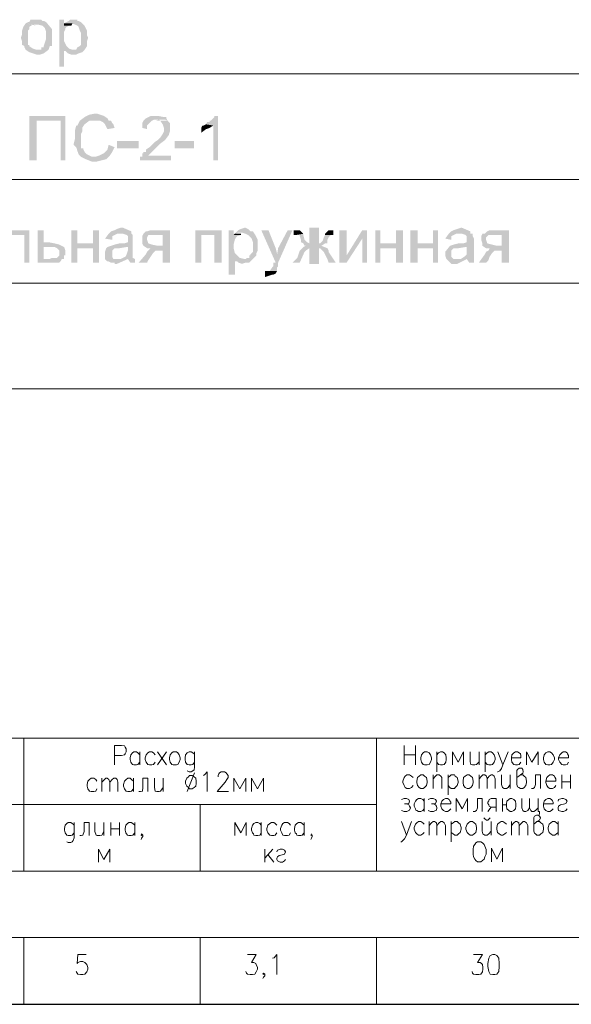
# Model space of a CAD drawing. Extents: x 4085 to 16488, y -65 to 12615.
# Tile 216 of 229: x 15906 to 15947, y 11576 to 11648. Entities that reach past the tile are written whole.
import ezdxf

# ---------------------------------------------------------------- set-up
doc = ezdxf.new("R2010")
doc.units = 0
doc.header["$MEASUREMENT"] = 0
doc.linetypes.add('CONTI', pattern=[0])
doc.layers.get('0').update_dxf_attribs({"color": 250, "linetype": 'CONTI'})

msp = doc.modelspace()

# ---------------------------------------------------------------- hatches: boundary and pattern name
at = {"linetype": 'ByBlock', "lineweight": 15, "transparency": 33554676}
for points in [[(15906.433, 11648.162), (15906.256, 11647.896), (15906.167, 11647.63), (15906.167, 11647.365), (15906.079, 11647.099), (15906.167, 11646.833), (15906.167, 11646.568), (15906.345, 11646.479), (15906.345, 11646.39), (15906.433, 11646.213), (15907.23, 11646.213), (15906.964, 11646.302), (15906.699, 11646.479), (15906.699, 11646.568), (15906.61, 11646.568), (15906.61, 11646.745), (15906.61, 11646.833), (15906.61, 11647.365), (15906.61, 11647.542), (15906.61, 11647.63), (15906.699, 11647.719), (15906.699, 11647.896), (15906.964, 11648.073), (15907.23, 11647.985)], [(15907.23, 11648.427), (15907.142, 11648.427), (15907.053, 11648.427), (15906.876, 11648.427), (15906.787, 11648.427), (15906.699, 11648.25), (15906.61, 11648.25), (15906.433, 11648.162), (15906.876, 11648.073), (15907.319, 11648.073), (15907.673, 11647.985), (15907.85, 11647.807), (15907.939, 11647.542), (15907.939, 11647.276), (15907.939, 11647.01), (15907.85, 11646.745), (15907.761, 11646.479), (15907.761, 11646.39), (15907.584, 11646.39), (15907.584, 11646.213), (15907.496, 11646.213), (15907.23, 11646.213), (15906.433, 11646.213), (15906.699, 11646.036), (15906.964, 11645.948), (15907.23, 11645.859), (15907.496, 11645.859), (15907.761, 11645.948), (15908.116, 11646.213), (15908.204, 11646.479), (15908.381, 11646.479), (15908.381, 11647.099), (15908.381, 11647.365), (15908.381, 11647.719), (15907.939, 11648.25), (15907.761, 11648.339), (15907.673, 11648.339), (15907.584, 11648.427), (15907.319, 11648.427)], [(15909.267, 11648.427), (15908.913, 11648.427), (15908.913, 11644.973), (15909.267, 11644.973), (15909.267, 11646.125), (15909.887, 11646.213), (15909.621, 11646.302), (15909.444, 11646.479), (15909.356, 11646.656), (15909.267, 11646.833), (15909.267, 11647.187), (15909.267, 11647.542), (15909.356, 11647.719), (15909.356, 11647.807), (15909.444, 11647.896), (15909.621, 11647.985), (15909.267, 11647.985)], [(15909.975, 11648.427), (15909.71, 11648.427), (15909.621, 11648.339), (15909.444, 11648.25), (15909.267, 11648.162), (15909.533, 11648.162), (15909.798, 11648.162), (15910.064, 11648.073), (15910.241, 11647.985), (15910.33, 11647.896), (15910.418, 11647.63), (15910.507, 11647.453), (15910.507, 11647.099), (15910.507, 11646.833), (15910.507, 11646.745), (15910.507, 11646.568), (15910.418, 11646.479), (15910.241, 11646.39), (15910.153, 11646.213), (15909.975, 11646.213), (15909.887, 11646.213), (15909.267, 11646.125), (15909.356, 11646.125), (15909.533, 11645.948), (15909.798, 11645.859), (15910.153, 11645.859), (15910.33, 11645.948), (15910.595, 11646.036), (15910.773, 11646.213), (15910.95, 11646.479), (15910.95, 11646.833), (15911.038, 11647.099), (15910.95, 11647.276), (15910.95, 11647.542), (15910.95, 11647.63), (15910.773, 11647.985), (15910.684, 11648.073), (15910.507, 11648.25), (15910.33, 11648.339), (15910.241, 11648.339), (15910.241, 11648.427)], [(15909.267, 11648.162), (15909.267, 11647.985), (15909.621, 11647.985), (15909.798, 11647.985), (15909.887, 11648.162)], [(15909.356, 11641.343), (15906.699, 11641.343), (15906.699, 11638.066), (15907.23, 11638.066), (15907.23, 11640.988), (15909.001, 11640.988)], [(15909.356, 11641.343), (15909.001, 11640.988), (15909.001, 11638.066), (15909.356, 11638.066)], [(15911.57, 11641.52), (15911.127, 11641.431), (15910.773, 11641.254), (15910.418, 11640.988), (15910.241, 11640.634), (15910.153, 11640.634), (15910.064, 11640.28), (15910.064, 11640.014), (15910.064, 11639.66), (15909.975, 11639.306), (15909.975, 11639.217), (15910.153, 11639.04), (15910.241, 11638.774), (15910.33, 11638.509), (15910.507, 11638.331), (15911.57, 11638.331), (15911.304, 11638.331), (15911.127, 11638.42), (15910.95, 11638.509), (15910.773, 11638.686), (15910.684, 11638.863), (15910.684, 11638.951), (15910.507, 11638.951), (15910.507, 11639.04), (15910.507, 11639.306), (15910.507, 11639.571), (15910.507, 11639.748), (15910.507, 11640.014), (15910.595, 11640.191), (15910.595, 11640.457), (15910.773, 11640.723), (15911.127, 11640.988), (15911.392, 11640.988), (15912.544, 11640.988), (15912.455, 11641.165), (15912.189, 11641.343), (15911.924, 11641.431), (15911.658, 11641.52)], [(15915.998, 11641.343), (15915.643, 11641.343), (15915.466, 11641.254), (15915.289, 11641.165), (15915.112, 11640.988), (15915.023, 11640.811), (15915.023, 11640.723), (15915.023, 11640.457), (15915.378, 11640.368), (15915.378, 11640.634), (15915.555, 11640.811), (15915.732, 11640.988), (15915.909, 11641.077), (15916.175, 11641.077), (15916.44, 11641.077), (15916.706, 11641.077), (15916.883, 11640.988), (15916.795, 11641.165), (15916.795, 11641.254), (15916.617, 11641.254), (15916.175, 11641.343)], [(15920.603, 11641.343), (15920.337, 11641.343), (15920.337, 11641.254), (15920.248, 11641.165), (15920.071, 11640.988), (15919.983, 11640.988), (15919.983, 11640.9), (15919.806, 11640.9), (15919.717, 11640.723), (15920.248, 11640.634), (15920.248, 11638.066), (15920.603, 11638.066)], [(15912.544, 11640.988), (15911.57, 11640.988), (15911.924, 11640.988), (15912.101, 11640.9), (15912.278, 11640.723), (15912.455, 11640.368), (15912.987, 11640.457), (15912.898, 11640.723), (15912.809, 11640.811), (15912.721, 11640.988)], [(15916.883, 11640.988), (15915.998, 11640.988), (15916.263, 11641.077), (15916.352, 11640.988), (15916.529, 11640.723), (15916.617, 11640.457), (15916.617, 11640.191), (15916.529, 11640.014), (15916.352, 11639.748), (15916.175, 11639.571), (15915.909, 11639.394), (15915.732, 11639.217), (15915.555, 11639.04), (15915.289, 11638.863), (15915.289, 11638.686), (15915.112, 11638.686), (15915.112, 11638.597), (15915.023, 11638.597), (15915.023, 11638.331), (15914.846, 11638.331), (15914.846, 11638.154), (15914.846, 11638.066), (15917.149, 11638.066), (15917.149, 11638.42), (15915.466, 11638.42), (15915.732, 11638.686), (15916.086, 11639.04), (15916.352, 11639.306), (15916.706, 11639.571), (15916.972, 11639.926), (15917.06, 11640.191), (15917.06, 11640.545), (15917.06, 11640.811)], [(15919.717, 11640.723), (15919.54, 11640.634), (15919.451, 11640.634), (15919.363, 11640.457), (15919.363, 11640.103), (15919.717, 11640.368), (15919.983, 11640.457), (15920.248, 11640.634)], [(15912.544, 11639.217), (15912.455, 11638.863), (15912.189, 11638.597), (15911.835, 11638.42), (15911.57, 11638.331), (15910.507, 11638.331), (15910.861, 11638.154), (15911.304, 11637.977), (15911.658, 11637.977), (15912.012, 11638.066), (15912.367, 11638.154), (15912.632, 11638.42), (15912.809, 11638.686), (15912.987, 11639.04)], [(15913.164, 11639.483), (15913.164, 11638.951), (15914.758, 11638.951), (15914.758, 11639.483)], [(15917.415, 11639.483), (15917.415, 11638.951), (15918.831, 11638.951), (15918.831, 11639.483)], [(15906.699, 11632.929), (15904.75, 11632.929), (15904.75, 11632.487), (15904.75, 11631.955), (15904.75, 11631.778), (15904.75, 11631.512), (15904.75, 11631.247), (15904.75, 11630.892), (15904.662, 11630.892), (15904.396, 11630.892), (15904.396, 11630.538), (15904.75, 11630.538), (15904.928, 11630.538), (15905.193, 11630.627), (15905.193, 11630.804), (15905.193, 11630.892), (15905.193, 11631.335), (15905.193, 11631.778), (15905.193, 11632.221), (15905.193, 11632.575), (15906.345, 11632.575)], [(15906.699, 11632.929), (15906.345, 11632.575), (15906.345, 11630.538), (15906.699, 11630.538)], [(15907.761, 11632.929), (15907.319, 11632.929), (15907.319, 11630.538), (15908.647, 11630.538), (15908.913, 11630.538), (15909.001, 11630.627), (15909.09, 11630.804), (15909.267, 11630.804), (15907.761, 11630.804), (15907.761, 11631.689), (15908.204, 11631.689), (15909.267, 11631.689), (15908.913, 11631.867), (15908.559, 11631.955), (15908.116, 11632.044), (15907.761, 11632.044)], [(15910.241, 11632.929), (15909.798, 11632.929), (15909.798, 11630.538), (15910.241, 11630.538), (15910.241, 11631.601), (15911.392, 11631.601), (15910.241, 11631.955)], [(15911.835, 11632.929), (15911.392, 11632.929), (15911.392, 11631.955), (15910.241, 11631.955), (15911.392, 11631.601), (15911.392, 11630.538), (15911.835, 11630.538)], [(15912.544, 11632.664), (15912.278, 11632.309), (15912.809, 11632.221), (15912.809, 11632.309), (15912.809, 11632.487), (15912.987, 11632.575), (15913.164, 11632.664), (15913.341, 11632.664)], [(15913.429, 11633.106), (15913.164, 11633.018), (15912.987, 11632.929), (15912.721, 11632.841), (15912.544, 11632.664), (15912.809, 11632.664), (15913.075, 11632.664), (15913.341, 11632.664), (15913.518, 11632.664), (15913.606, 11632.664), (15913.872, 11632.575), (15913.961, 11632.487), (15913.961, 11632.309), (15913.961, 11632.044), (15913.695, 11631.955), (15913.341, 11631.955), (15912.987, 11631.867), (15912.721, 11631.778), (15913.961, 11631.689), (15913.961, 11631.424), (15913.872, 11631.158), (15913.784, 11630.981), (15913.429, 11630.804), (15913.961, 11630.804), (15914.138, 11630.538), (15914.492, 11630.538), (15914.492, 11630.627), (15914.492, 11630.804), (15914.315, 11630.892), (15914.315, 11631.335), (15914.315, 11631.689), (15914.315, 11632.044), (15914.315, 11632.309), (15914.315, 11632.487), (15914.315, 11632.575), (15914.226, 11632.664), (15914.226, 11632.841), (15913.606, 11633.106)], [(15915.112, 11632.664), (15915.023, 11632.487), (15915.023, 11632.398), (15915.023, 11632.221), (15915.023, 11631.955), (15915.112, 11631.778), (15916.175, 11631.778), (15915.732, 11631.867), (15915.466, 11631.955), (15915.378, 11632.221), (15915.378, 11632.398), (15915.466, 11632.575), (15915.643, 11632.575), (15915.732, 11632.575), (15916.529, 11632.575)], [(15917.06, 11632.929), (15915.643, 11632.929), (15915.378, 11632.841), (15915.289, 11632.841), (15915.112, 11632.664), (15916.529, 11632.575), (15916.529, 11631.778), (15916.175, 11631.778), (15915.112, 11631.778), (15915.378, 11631.601), (15915.643, 11631.601), (15916.529, 11631.424), (15916.529, 11630.538), (15917.06, 11630.538)], [(15920.868, 11632.929), (15918.92, 11632.929), (15918.92, 11630.538), (15919.363, 11630.538), (15919.363, 11632.575), (15920.337, 11632.575)], [(15920.868, 11632.929), (15920.337, 11632.575), (15920.337, 11630.538), (15920.868, 11630.538)], [(15921.754, 11632.929), (15921.4, 11632.929), (15921.4, 11629.653), (15921.843, 11629.653), (15921.843, 11630.804), (15922.551, 11630.804), (15922.197, 11630.892), (15922.02, 11631.07), (15921.843, 11631.247), (15921.754, 11631.601), (15921.754, 11631.867), (15921.843, 11632.221), (15921.931, 11632.398), (15922.02, 11632.487), (15922.285, 11632.575), (15921.754, 11632.575)], [(15921.843, 11632.664), (15921.754, 11632.575), (15922.285, 11632.575), (15922.285, 11632.664), (15922.374, 11632.664), (15922.551, 11632.664)], [(15922.551, 11633.106), (15922.285, 11633.018), (15922.108, 11632.929), (15922.02, 11632.841), (15921.843, 11632.664), (15922.108, 11632.752), (15922.374, 11632.752), (15922.64, 11632.664), (15922.817, 11632.575), (15923.082, 11632.309), (15923.171, 11632.044), (15923.171, 11631.778), (15923.171, 11631.601), (15923.171, 11631.424), (15923.171, 11631.335), (15922.994, 11631.158), (15922.994, 11631.07), (15922.905, 11631.07), (15922.905, 11630.892), (15922.728, 11630.892), (15922.64, 11630.804), (15922.551, 11630.804), (15921.843, 11630.804), (15921.843, 11630.627), (15922.02, 11630.627), (15922.108, 11630.538), (15922.374, 11630.45), (15922.64, 11630.538), (15922.905, 11630.538), (15923.082, 11630.715), (15923.259, 11630.892), (15923.437, 11631.07), (15923.437, 11631.247), (15923.525, 11631.424), (15923.525, 11632.044), (15923.525, 11632.221), (15923.348, 11632.575), (15923.171, 11632.841), (15922.994, 11632.841), (15922.905, 11632.929), (15922.817, 11633.018), (15922.64, 11633.106)], [(15924.322, 11632.929), (15923.791, 11632.929), (15924.854, 11630.538), (15924.942, 11631.07), (15924.942, 11631.247), (15924.854, 11631.601)], [(15926.093, 11632.929), (15925.739, 11632.929), (15925.031, 11631.601), (15924.942, 11631.07), (15924.854, 11630.538), (15924.676, 11630.538), (15924.676, 11630.273), (15924.588, 11630.184), (15924.411, 11629.918), (15924.322, 11629.918), (15924.145, 11629.918), (15924.942, 11629.918), (15924.942, 11630.007), (15924.942, 11630.184), (15925.031, 11630.273), (15925.031, 11630.538)], [(15926.182, 11632.929), (15926.182, 11632.575), (15926.359, 11632.575), (15926.89, 11632.664), (15926.625, 11632.929), (15926.359, 11632.929)], [(15926.89, 11632.664), (15926.359, 11632.575), (15926.448, 11632.575), (15926.625, 11632.575), (15926.625, 11632.487), (15926.713, 11632.221), (15926.713, 11632.044), (15926.89, 11631.955), (15926.979, 11631.778), (15927.068, 11631.778), (15926.89, 11631.689), (15927.156, 11631.689), (15927.422, 11631.689), (15927.776, 11631.689), (15927.953, 11631.601), (15928.13, 11631.601), (15928.219, 11631.512), (15928.396, 11631.335), (15928.573, 11630.981), (15928.662, 11630.804), (15928.75, 11630.538), (15929.282, 11630.538), (15928.75, 11631.335), (15928.75, 11631.424), (15928.662, 11631.601), (15928.219, 11631.778), (15928.485, 11631.955), (15928.307, 11631.955), (15928.042, 11631.955), (15927.687, 11631.955), (15927.51, 11631.955), (15927.333, 11631.955), (15927.156, 11632.044), (15926.979, 11632.221), (15926.89, 11632.575)], [(15927.333, 11633.106), (15927.333, 11631.778), (15928.042, 11631.778), (15928.042, 11633.106)], [(15928.485, 11632.575), (15928.396, 11632.398), (15928.307, 11632.132), (15928.13, 11631.955), (15927.865, 11631.955), (15928.485, 11631.955), (15928.662, 11631.955), (15928.662, 11632.044), (15928.662, 11632.221), (15928.75, 11632.398), (15928.927, 11632.575), (15929.016, 11632.575)], [(15929.104, 11632.929), (15928.927, 11632.929), (15928.75, 11632.929), (15928.662, 11632.841), (15928.485, 11632.664), (15928.485, 11632.575), (15929.016, 11632.575), (15929.104, 11632.575)], [(15930.079, 11632.929), (15929.547, 11632.929), (15929.547, 11630.538), (15930.079, 11631.07)], [(15931.584, 11632.929), (15931.23, 11632.929), (15930.079, 11631.07), (15929.547, 11630.538), (15930.079, 11630.538), (15931.23, 11632.309)], [(15931.584, 11632.929), (15931.23, 11632.309), (15931.23, 11630.538), (15931.584, 11630.538)], [(15932.558, 11632.929), (15932.204, 11632.929), (15932.204, 11630.538), (15932.558, 11630.538), (15932.558, 11631.601), (15933.71, 11631.601), (15932.558, 11631.955)], [(15934.241, 11632.929), (15933.71, 11632.929), (15933.71, 11631.955), (15932.558, 11631.955), (15933.71, 11631.601), (15933.71, 11630.538), (15934.241, 11630.538)], [(15935.304, 11632.929), (15934.772, 11632.929), (15934.772, 11630.538), (15935.304, 11630.538), (15935.304, 11631.601), (15936.455, 11631.601), (15935.304, 11631.955)], [(15936.809, 11632.929), (15936.455, 11632.929), (15936.455, 11631.955), (15935.304, 11631.955), (15936.455, 11631.601), (15936.455, 11630.538), (15936.809, 11630.538)], [(15937.606, 11632.664), (15937.341, 11632.309), (15937.783, 11632.221), (15937.783, 11632.309), (15937.783, 11632.487), (15937.96, 11632.575), (15938.138, 11632.664), (15938.492, 11632.664)], [(15938.492, 11633.106), (15938.226, 11633.018), (15937.96, 11632.929), (15937.783, 11632.841), (15937.606, 11632.664), (15937.872, 11632.664), (15938.049, 11632.664), (15938.315, 11632.664), (15938.58, 11632.664), (15938.846, 11632.575), (15938.935, 11632.487), (15938.935, 11632.309), (15938.935, 11632.044), (15938.669, 11631.955), (15938.315, 11631.955), (15937.96, 11631.867), (15937.695, 11631.778), (15938.935, 11631.689), (15938.935, 11631.424), (15938.935, 11631.158), (15938.757, 11630.981), (15938.492, 11630.804), (15938.935, 11630.804), (15939.112, 11630.538), (15939.466, 11630.538), (15939.466, 11630.627), (15939.466, 11630.804), (15939.466, 11630.892), (15939.466, 11631.335), (15939.466, 11631.689), (15939.466, 11632.044), (15939.466, 11632.309), (15939.377, 11632.487), (15939.377, 11632.575), (15939.377, 11632.664), (15939.2, 11632.664), (15939.2, 11632.841), (15938.58, 11633.106)], [(15940.086, 11632.664), (15939.997, 11632.487), (15939.997, 11632.398), (15939.997, 11632.221), (15940.086, 11631.955), (15940.086, 11631.778), (15941.149, 11631.778), (15940.794, 11631.867), (15940.44, 11631.955), (15940.352, 11632.221), (15940.352, 11632.398), (15940.529, 11632.575), (15940.617, 11632.575), (15940.794, 11632.575), (15941.503, 11632.575)], [(15942.034, 11632.929), (15940.617, 11632.929), (15940.44, 11632.841), (15940.263, 11632.664), (15940.086, 11632.664), (15941.503, 11632.575), (15941.503, 11631.778), (15941.149, 11631.778), (15940.086, 11631.778), (15940.352, 11631.601), (15940.617, 11631.601), (15941.503, 11631.424), (15941.503, 11630.538), (15942.034, 11630.538)], [(15909.267, 11631.689), (15908.204, 11631.689), (15908.47, 11631.689), (15908.559, 11631.689), (15908.736, 11631.601), (15908.913, 11631.424), (15908.913, 11631.335), (15908.913, 11631.158), (15908.913, 11631.07), (15908.736, 11630.892), (15908.647, 11630.892), (15908.47, 11630.892), (15908.381, 11630.892), (15908.204, 11630.804), (15907.761, 11630.804), (15909.267, 11630.804), (15909.267, 11630.892), (15909.267, 11631.07), (15909.356, 11631.07), (15909.356, 11631.158), (15909.356, 11631.424)], [(15912.721, 11631.778), (15912.455, 11631.689), (15912.367, 11631.601), (15912.278, 11631.335), (15912.278, 11631.07), (15912.278, 11630.804), (15912.455, 11630.627), (15912.544, 11630.627), (15912.721, 11630.538), (15912.809, 11630.538), (15912.987, 11630.538), (15912.987, 11630.45), (15913.164, 11630.45), (15913.961, 11630.804), (15913.784, 11630.804), (15913.518, 11630.804), (15913.341, 11630.804), (15913.075, 11630.804), (15912.898, 11630.804), (15912.809, 11630.981), (15912.809, 11631.158), (15912.809, 11631.424), (15912.987, 11631.601), (15913.075, 11631.601), (15913.164, 11631.601), (15913.341, 11631.601), (15913.872, 11631.689), (15913.961, 11631.689)], [(15915.643, 11631.601), (15915.466, 11631.424), (15915.378, 11631.335), (15915.289, 11631.158), (15914.758, 11630.538), (15915.378, 11630.538), (15915.466, 11630.715), (15915.643, 11630.981), (15915.82, 11631.247), (15915.998, 11631.424), (15916.175, 11631.424), (15916.529, 11631.424)], [(15926.89, 11631.689), (15926.713, 11631.512), (15926.625, 11631.424), (15926.536, 11631.158), (15926.448, 11630.892), (15926.271, 11630.715), (15926.093, 11630.538), (15926.625, 11630.538), (15926.979, 11631.335), (15927.068, 11631.424), (15927.333, 11631.601), (15927.51, 11631.689)], [(15927.333, 11631.689), (15927.333, 11630.45), (15928.042, 11630.45), (15928.042, 11631.689)], [(15937.695, 11631.778), (15937.341, 11631.335), (15937.341, 11631.07), (15937.429, 11630.804), (15937.606, 11630.627), (15937.783, 11630.45), (15938.049, 11630.45), (15938.226, 11630.45), (15938.935, 11630.804), (15938.757, 11630.804), (15938.58, 11630.804), (15938.315, 11630.804), (15938.138, 11630.804), (15937.96, 11630.804), (15937.783, 11630.981), (15937.783, 11631.158), (15937.783, 11631.424), (15937.96, 11631.601), (15938.049, 11631.601), (15938.226, 11631.601), (15938.315, 11631.601), (15938.846, 11631.689), (15938.935, 11631.689)], [(15940.617, 11631.601), (15940.529, 11631.424), (15940.352, 11631.335), (15940.263, 11631.158), (15939.82, 11630.538), (15940.352, 11630.538), (15940.529, 11630.715), (15940.617, 11630.981), (15940.794, 11631.247), (15940.971, 11631.424), (15941.149, 11631.424), (15941.237, 11631.424), (15941.503, 11631.424)], [(15924.057, 11629.918), (15924.057, 11629.475), (15924.588, 11629.653), (15924.676, 11629.653), (15924.854, 11629.741), (15924.942, 11629.918), (15924.145, 11629.918)]]:
    msp.add_hatch(color=0, dxfattribs=at).paths.add_polyline_path(points)

# ---------------------------------------------------------------- linework, layer by layer
at = {"linetype": 'Continuous'}
msp.add_line((15859.676, 11575.928, -1122.164), (15952.151, 11575.928, -1122.164), dxfattribs=at)
at = {"color": 0, "linetype": 'ByBlock', "lineweight": 15, "transparency": 33554676}
for points in [[(15801.224, 11644.442), (15980.026, 11644.442), (15801.224, 11644.442)], [(15801.224, 11636.649), (15980.026, 11636.649)], [(15801.224, 11629.033), (15980.026, 11629.033)], [(15801.224, 11621.239), (15980.026, 11621.239)]]:
    msp.add_lwpolyline(points, dxfattribs=at)
at = {"color": 0, "linetype": 'ByBlock', "lineweight": 15, "transparency": 33554676, "elevation": -1122.164}
for points in [[(15859.674, 11595.526), (15952.151, 11595.526)], [(15906.3, 11595.526), (15906.3, 11585.741)], [(15912.984, 11593.563), (15912.984, 11594.986), (15913.496, 11594.986), (15913.724, 11594.957), (15913.752, 11594.872), (15913.838, 11594.73), (15913.838, 11594.53), (15913.752, 11594.36), (15913.724, 11594.303), (15913.496, 11594.246), (15912.984, 11594.246)], [(15932.27, 11595.526), (15932.27, 11585.741)], [(15934.318, 11594.986), (15934.318, 11593.563)], [(15935.143, 11593.563), (15935.143, 11594.986)], [(15914.833, 11593.762), (15914.691, 11593.592), (15914.606, 11593.563), (15914.407, 11593.563), (15914.293, 11593.592), (15914.236, 11593.677), (15914.179, 11593.762), (15914.122, 11593.962), (15914.122, 11594.075), (15914.179, 11594.303), (15914.293, 11594.445), (15914.407, 11594.53), (15914.606, 11594.53), (15914.691, 11594.445), (15914.833, 11594.303)], [(15914.833, 11594.53), (15914.833, 11593.563)], [(15915.971, 11594.303), (15915.857, 11594.445), (15915.715, 11594.53), (15915.544, 11594.53), (15915.431, 11594.445), (15915.317, 11594.303), (15915.232, 11594.075), (15915.232, 11593.962), (15915.317, 11593.762), (15915.431, 11593.592), (15915.544, 11593.563), (15915.715, 11593.563), (15915.857, 11593.592), (15915.971, 11593.762)], [(15916.142, 11594.53), (15916.796, 11593.563)], [(15916.796, 11594.53), (15916.142, 11593.563)], [(15917.308, 11594.53), (15917.536, 11594.53), (15917.649, 11594.445), (15917.735, 11594.303), (15917.82, 11594.075), (15917.82, 11593.962), (15917.735, 11593.762), (15917.649, 11593.592), (15917.536, 11593.563), (15917.308, 11593.563), (15917.194, 11593.592), (15917.08, 11593.762), (15917.024, 11593.962), (15917.024, 11594.075), (15917.08, 11594.303), (15917.194, 11594.445), (15917.308, 11594.53)], [(15918.872, 11594.303), (15918.844, 11594.36), (15918.759, 11594.445), (15918.616, 11594.53), (15918.474, 11594.53), (15918.332, 11594.445), (15918.218, 11594.303), (15918.19, 11594.075), (15918.19, 11593.962), (15918.218, 11593.762), (15918.332, 11593.592), (15918.474, 11593.563), (15918.616, 11593.563), (15918.759, 11593.592), (15918.872, 11593.762)], [(15918.872, 11594.53), (15918.872, 11593.393), (15918.844, 11593.194), (15918.759, 11593.108), (15918.616, 11593.051), (15918.474, 11593.051), (15918.332, 11593.108)], [(15934.318, 11594.303), (15935.143, 11594.303)], [(15935.825, 11594.53), (15936.024, 11594.53), (15936.167, 11594.445), (15936.252, 11594.303), (15936.337, 11594.075), (15936.337, 11593.962), (15936.252, 11593.762), (15936.167, 11593.592), (15936.024, 11593.563), (15935.825, 11593.563), (15935.712, 11593.592), (15935.598, 11593.762), (15935.541, 11593.962), (15935.541, 11594.075), (15935.598, 11594.303), (15935.712, 11594.445), (15935.825, 11594.53)], [(15936.736, 11594.53), (15936.736, 11593.051)], [(15936.736, 11594.303), (15936.849, 11594.445), (15936.992, 11594.53), (15937.134, 11594.53), (15937.276, 11594.445), (15937.39, 11594.303), (15937.418, 11594.075), (15937.418, 11593.962), (15937.39, 11593.762), (15937.276, 11593.592), (15937.134, 11593.563), (15936.992, 11593.563), (15936.849, 11593.592), (15936.736, 11593.762)], [(15938.698, 11593.563), (15938.698, 11594.53), (15938.3, 11593.762), (15937.873, 11594.53), (15937.873, 11593.563)], [(15939.182, 11594.53), (15939.182, 11593.791), (15939.239, 11593.592), (15939.352, 11593.563), (15939.523, 11593.563), (15939.637, 11593.592), (15939.836, 11593.791)], [(15939.836, 11594.53), (15939.836, 11593.563)], [(15940.291, 11594.53), (15940.291, 11593.051)], [(15940.291, 11594.303), (15940.433, 11594.445), (15940.547, 11594.53), (15940.718, 11594.53), (15940.832, 11594.445), (15940.945, 11594.303), (15941.031, 11594.075), (15941.031, 11593.962), (15940.945, 11593.762), (15940.832, 11593.592), (15940.718, 11593.563), (15940.547, 11593.563), (15940.433, 11593.592), (15940.291, 11593.762)], [(15941.23, 11594.53), (15941.6, 11593.563), (15941.969, 11594.53)], [(15942.225, 11594.075), (15942.908, 11594.075), (15942.908, 11594.246), (15942.88, 11594.36), (15942.794, 11594.445), (15942.68, 11594.53), (15942.51, 11594.53), (15942.396, 11594.445), (15942.254, 11594.303), (15942.225, 11594.075), (15942.225, 11593.962), (15942.254, 11593.762), (15942.396, 11593.592), (15942.51, 11593.563), (15942.68, 11593.563), (15942.794, 11593.592), (15942.908, 11593.762)], [(15944.188, 11593.563), (15944.188, 11594.53), (15943.733, 11593.762), (15943.335, 11594.53), (15943.335, 11593.563)], [(15944.899, 11594.53), (15945.041, 11594.53), (15945.184, 11594.445), (15945.297, 11594.303), (15945.383, 11594.075), (15945.383, 11593.962), (15945.297, 11593.762), (15945.184, 11593.592), (15945.041, 11593.563), (15944.899, 11593.563), (15944.757, 11593.592), (15944.643, 11593.762), (15944.586, 11593.962), (15944.586, 11594.075), (15944.643, 11594.303), (15944.757, 11594.445), (15944.899, 11594.53)], [(15945.696, 11594.075), (15946.435, 11594.075), (15946.435, 11594.246), (15946.35, 11594.36), (15946.321, 11594.445), (15946.208, 11594.53), (15946.037, 11594.53), (15945.923, 11594.445), (15945.781, 11594.303), (15945.696, 11594.075), (15945.696, 11593.962), (15945.781, 11593.762), (15945.923, 11593.592), (15946.037, 11593.563), (15946.208, 11593.563), (15946.321, 11593.592), (15946.435, 11593.762)], [(15941.6, 11593.563), (15941.486, 11593.279), (15941.372, 11593.108), (15941.23, 11593.051), (15941.201, 11593.051)], [(15918.503, 11592.767), (15918.417, 11592.682), (15918.304, 11592.568), (15918.218, 11592.369), (15918.218, 11592.198), (15918.304, 11591.999), (15918.417, 11591.885), (15918.503, 11591.8), (15918.702, 11591.8), (15918.844, 11591.885), (15918.958, 11591.999), (15918.986, 11592.198), (15918.986, 11592.369), (15918.958, 11592.568), (15918.844, 11592.682), (15918.702, 11592.767), (15918.503, 11592.767)], [(15918.872, 11592.966), (15918.332, 11591.601)], [(15919.527, 11592.767), (15919.64, 11592.852), (15919.811, 11593.051), (15919.811, 11591.601)], [(15920.608, 11592.682), (15920.608, 11592.767), (15920.664, 11592.909), (15920.721, 11592.966), (15920.835, 11593.051), (15921.091, 11593.051), (15921.205, 11592.966), (15921.262, 11592.909), (15921.347, 11592.767), (15921.347, 11592.625), (15921.262, 11592.482), (15921.12, 11592.283), (15920.551, 11591.601), (15921.376, 11591.601)], [(15934.972, 11592.625), (15934.858, 11592.738), (15934.716, 11592.824), (15934.517, 11592.824), (15934.403, 11592.738), (15934.318, 11592.625), (15934.232, 11592.369), (15934.232, 11592.255), (15934.318, 11592.027), (15934.403, 11591.885), (15934.517, 11591.828), (15934.716, 11591.828), (15934.858, 11591.885), (15934.972, 11592.027)], [(15935.541, 11592.824), (15935.712, 11592.824), (15935.825, 11592.738), (15935.968, 11592.625), (15936.024, 11592.369), (15936.024, 11592.255), (15935.968, 11592.027), (15935.825, 11591.885), (15935.712, 11591.828), (15935.541, 11591.828), (15935.427, 11591.885), (15935.313, 11592.027), (15935.256, 11592.255), (15935.256, 11592.369), (15935.313, 11592.625), (15935.427, 11592.738), (15935.541, 11592.824)], [(15936.451, 11592.824), (15936.451, 11591.828)], [(15936.451, 11592.539), (15936.622, 11592.738), (15936.736, 11592.824), (15936.906, 11592.824), (15937.02, 11592.738), (15937.105, 11592.625), (15937.105, 11591.828)], [(15937.56, 11592.824), (15937.56, 11591.345)], [(15937.56, 11592.625), (15937.674, 11592.738), (15937.788, 11592.824), (15938.016, 11592.824), (15938.072, 11592.738), (15938.215, 11592.625), (15938.3, 11592.369), (15938.3, 11592.255), (15938.215, 11592.027), (15938.072, 11591.885), (15938.016, 11591.828), (15937.788, 11591.828), (15937.674, 11591.885), (15937.56, 11592.027)], [(15938.954, 11592.824), (15939.096, 11592.824), (15939.239, 11592.738), (15939.352, 11592.625), (15939.409, 11592.369), (15939.409, 11592.255), (15939.352, 11592.027), (15939.239, 11591.885), (15939.096, 11591.828), (15938.954, 11591.828), (15938.812, 11591.885), (15938.698, 11592.027), (15938.67, 11592.255), (15938.67, 11592.369), (15938.698, 11592.625), (15938.812, 11592.738), (15938.954, 11592.824)], [(15939.836, 11592.824), (15939.836, 11591.828)], [(15939.836, 11592.539), (15940.007, 11592.738), (15940.12, 11592.824), (15940.263, 11592.824), (15940.376, 11592.738), (15940.433, 11592.539), (15940.433, 11591.828)], [(15940.433, 11592.539), (15940.576, 11592.738), (15940.718, 11592.824), (15940.832, 11592.824), (15940.945, 11592.738), (15941.031, 11592.539), (15941.031, 11591.828)], [(15941.486, 11592.824), (15941.486, 11592.113), (15941.571, 11591.885), (15941.685, 11591.828), (15941.856, 11591.828), (15941.969, 11591.885), (15942.14, 11592.113)], [(15942.14, 11592.824), (15942.14, 11591.828)], [(15942.624, 11592.625), (15942.766, 11592.738), (15942.88, 11592.824), (15943.05, 11592.938), (15943.079, 11593.051), (15943.05, 11593.222), (15942.993, 11593.307), (15942.794, 11593.307), (15942.68, 11593.222), (15942.624, 11593.137), (15942.624, 11592.113), (15942.68, 11591.942), (15942.766, 11591.885), (15942.88, 11591.828), (15943.05, 11591.828), (15943.164, 11591.885), (15943.278, 11592.027), (15943.335, 11592.255), (15943.335, 11592.369), (15943.278, 11592.625), (15943.164, 11592.738), (15943.05, 11592.824), (15942.88, 11592.824)], [(15944.359, 11592.824), (15943.989, 11592.824), (15943.989, 11592.113), (15943.932, 11591.885), (15943.818, 11591.828), (15943.704, 11591.828)], [(15944.359, 11592.824), (15944.359, 11591.828)], [(15944.757, 11592.369), (15945.496, 11592.369), (15945.496, 11592.539), (15945.411, 11592.653), (15945.383, 11592.738), (15945.24, 11592.824), (15945.041, 11592.824), (15944.928, 11592.738), (15944.842, 11592.625), (15944.757, 11592.369), (15944.757, 11592.255), (15944.842, 11592.027), (15944.928, 11591.885), (15945.041, 11591.828), (15945.24, 11591.828), (15945.383, 11591.885), (15945.496, 11592.027)], [(15945.923, 11592.824), (15945.923, 11591.828)], [(15946.577, 11592.824), (15946.577, 11591.828)], [(15911.676, 11592.369), (15911.591, 11592.482), (15911.448, 11592.568), (15911.249, 11592.568), (15911.136, 11592.482), (15911.022, 11592.369), (15910.965, 11592.113), (15910.965, 11591.999), (15911.022, 11591.8), (15911.136, 11591.629), (15911.249, 11591.601), (15911.448, 11591.601), (15911.591, 11591.629), (15911.676, 11591.8)], [(15912.046, 11592.568), (15912.046, 11591.601)], [(15912.046, 11592.283), (15912.245, 11592.482), (15912.33, 11592.568), (15912.444, 11592.568), (15912.558, 11592.482), (15912.643, 11592.283), (15912.643, 11591.601)], [(15912.643, 11592.283), (15912.814, 11592.482), (15912.928, 11592.568), (15913.07, 11592.568), (15913.184, 11592.482), (15913.212, 11592.283), (15913.212, 11591.601)], [(15914.378, 11591.8), (15914.236, 11591.629), (15914.122, 11591.601), (15913.952, 11591.601), (15913.838, 11591.629), (15913.752, 11591.714), (15913.724, 11591.8), (15913.639, 11591.999), (15913.639, 11592.113), (15913.724, 11592.369), (15913.838, 11592.482), (15913.952, 11592.568), (15914.122, 11592.568), (15914.236, 11592.482), (15914.378, 11592.369)], [(15914.378, 11592.568), (15914.378, 11591.601)], [(15915.431, 11592.568), (15915.061, 11592.568), (15915.061, 11591.885), (15915.032, 11591.629), (15914.89, 11591.601), (15914.776, 11591.601)], [(15915.431, 11592.568), (15915.431, 11591.601)], [(15915.914, 11592.568), (15915.914, 11591.885), (15915.971, 11591.629), (15916.085, 11591.601), (15916.256, 11591.601), (15916.369, 11591.629), (15916.568, 11591.885)], [(15916.568, 11592.568), (15916.568, 11591.601)], [(15922.656, 11591.601), (15922.656, 11592.568), (15922.2, 11591.8), (15921.774, 11592.568), (15921.774, 11591.601)], [(15923.964, 11591.601), (15923.964, 11592.568), (15923.509, 11591.8), (15923.082, 11592.568), (15923.082, 11591.601)], [(15945.923, 11592.312), (15946.577, 11592.312)], [(15880.33, 11590.634), (15932.27, 11590.634)], [(15919.299, 11590.634), (15919.299, 11585.741)], [(15934.119, 11591.003), (15934.318, 11591.089), (15934.488, 11591.089), (15934.659, 11591.003), (15934.716, 11590.89), (15934.659, 11590.719), (15934.517, 11590.69), (15934.346, 11590.69)], [(15934.517, 11590.69), (15934.659, 11590.605), (15934.716, 11590.52), (15934.773, 11590.406), (15934.716, 11590.235), (15934.659, 11590.207), (15934.517, 11590.122), (15934.318, 11590.122), (15934.119, 11590.207)], [(15935.797, 11590.321), (15935.683, 11590.207), (15935.541, 11590.122), (15935.37, 11590.122), (15935.256, 11590.207), (15935.171, 11590.235), (15935.143, 11590.321), (15935.057, 11590.52), (15935.057, 11590.69), (15935.143, 11590.89), (15935.256, 11591.003), (15935.37, 11591.089), (15935.541, 11591.089), (15935.683, 11591.003), (15935.797, 11590.89)], [(15935.797, 11591.089), (15935.797, 11590.122)], [(15936.081, 11591.003), (15936.252, 11591.089), (15936.451, 11591.089), (15936.622, 11591.003), (15936.707, 11590.89), (15936.622, 11590.719), (15936.48, 11590.69), (15936.337, 11590.69)], [(15936.48, 11590.69), (15936.622, 11590.605), (15936.707, 11590.52), (15936.736, 11590.406), (15936.707, 11590.235), (15936.622, 11590.207), (15936.48, 11590.122), (15936.252, 11590.122), (15936.081, 11590.207)], [(15937.02, 11590.69), (15937.76, 11590.69), (15937.76, 11590.804), (15937.674, 11590.918), (15937.646, 11591.003), (15937.504, 11591.089), (15937.361, 11591.089), (15937.219, 11591.003), (15937.105, 11590.89), (15937.02, 11590.69), (15937.02, 11590.52), (15937.105, 11590.321), (15937.219, 11590.207), (15937.361, 11590.122), (15937.504, 11590.122), (15937.646, 11590.207), (15937.76, 11590.321)], [(15938.983, 11590.122), (15938.983, 11591.089), (15938.584, 11590.321), (15938.158, 11591.089), (15938.158, 11590.122)], [(15940.064, 11591.089), (15939.722, 11591.089), (15939.722, 11590.406), (15939.637, 11590.207), (15939.523, 11590.122), (15939.409, 11590.122)], [(15940.064, 11591.089), (15940.064, 11590.122)], [(15941.088, 11590.122), (15941.088, 11591.089), (15940.718, 11591.089), (15940.576, 11591.003), (15940.547, 11590.918), (15940.49, 11590.804), (15940.49, 11590.719), (15940.547, 11590.605), (15940.576, 11590.52), (15940.718, 11590.434), (15941.088, 11590.434)], [(15941.571, 11591.089), (15941.571, 11590.122)], [(15941.571, 11590.605), (15941.856, 11590.605), (15941.856, 11590.69), (15941.884, 11590.89), (15942.026, 11591.003), (15942.14, 11591.089), (15942.254, 11591.089), (15942.396, 11591.003), (15942.51, 11590.89), (15942.538, 11590.69), (15942.538, 11590.52), (15942.51, 11590.321), (15942.396, 11590.207), (15942.254, 11590.122), (15942.14, 11590.122), (15942.026, 11590.207), (15941.884, 11590.321), (15941.856, 11590.52), (15941.856, 11590.605)], [(15943.562, 11590.406), (15943.42, 11590.207), (15943.278, 11590.122), (15943.164, 11590.122), (15943.05, 11590.207), (15942.993, 11590.406), (15942.993, 11591.089)], [(15944.188, 11590.406), (15943.989, 11590.207), (15943.875, 11590.122), (15943.733, 11590.122), (15943.648, 11590.207), (15943.562, 11590.406), (15943.562, 11591.089)], [(15944.188, 11591.089), (15944.188, 11590.122), (15944.302, 11590.122), (15944.302, 11589.894)], [(15944.586, 11590.69), (15945.297, 11590.69), (15945.297, 11590.804), (15945.24, 11590.918), (15945.184, 11591.003), (15945.041, 11591.089), (15944.899, 11591.089), (15944.757, 11591.003), (15944.643, 11590.89), (15944.586, 11590.69), (15944.586, 11590.52), (15944.643, 11590.321), (15944.757, 11590.207), (15944.899, 11590.122), (15945.041, 11590.122), (15945.184, 11590.207), (15945.297, 11590.321)], [(15945.667, 11590.89), (15945.696, 11591.003), (15945.923, 11591.089), (15946.065, 11591.089), (15946.236, 11591.003), (15946.321, 11590.89), (15946.236, 11590.719), (15946.151, 11590.69), (15945.838, 11590.605), (15945.696, 11590.52), (15945.667, 11590.406), (15945.667, 11590.321), (15945.696, 11590.207), (15945.923, 11590.122), (15946.065, 11590.122), (15946.236, 11590.207), (15946.321, 11590.321)], [(15940.49, 11590.122), (15940.718, 11590.434)], [(15943.875, 11589.183), (15943.989, 11589.297), (15944.103, 11589.382), (15944.302, 11589.496), (15944.359, 11589.666), (15944.302, 11589.78), (15944.216, 11589.866), (15944.074, 11589.866), (15943.932, 11589.78), (15943.875, 11589.695), (15943.875, 11588.671), (15943.932, 11588.529), (15943.989, 11588.472), (15944.103, 11588.386), (15944.302, 11588.386), (15944.387, 11588.472), (15944.529, 11588.586), (15944.586, 11588.813), (15944.586, 11588.955), (15944.529, 11589.183), (15944.387, 11589.297), (15944.302, 11589.382), (15944.103, 11589.382)], [(15909.998, 11589.126), (15909.941, 11589.183), (15909.856, 11589.24), (15909.77, 11589.325), (15909.571, 11589.325), (15909.457, 11589.24), (15909.344, 11589.126), (15909.287, 11588.87), (15909.287, 11588.756), (15909.344, 11588.557), (15909.457, 11588.386), (15909.571, 11588.358), (15909.77, 11588.358), (15909.856, 11588.386), (15909.998, 11588.557)], [(15909.998, 11589.325), (15909.998, 11588.187), (15909.941, 11587.988), (15909.856, 11587.903), (15909.77, 11587.846), (15909.571, 11587.846), (15909.457, 11587.903)], [(15911.107, 11589.325), (15910.737, 11589.325), (15910.737, 11588.642), (15910.652, 11588.386), (15910.51, 11588.358), (15910.424, 11588.358)], [(15911.107, 11589.325), (15911.107, 11588.358)], [(15911.534, 11589.325), (15911.534, 11588.642), (15911.619, 11588.386), (15911.704, 11588.358), (15911.904, 11588.358), (15912.046, 11588.386), (15912.188, 11588.642)], [(15912.188, 11589.325), (15912.188, 11588.358)], [(15912.7, 11589.325), (15912.7, 11588.358)], [(15913.354, 11589.325), (15913.354, 11588.358)], [(15914.464, 11588.557), (15914.321, 11588.386), (15914.208, 11588.358), (15914.037, 11588.358), (15913.923, 11588.386), (15913.866, 11588.472), (15913.809, 11588.557), (15913.752, 11588.756), (15913.752, 11588.87), (15913.809, 11589.126), (15913.923, 11589.24), (15914.037, 11589.325), (15914.208, 11589.325), (15914.321, 11589.24), (15914.464, 11589.126)], [(15914.464, 11589.325), (15914.464, 11588.358)], [(15922.684, 11588.358), (15922.684, 11589.325), (15922.286, 11588.557), (15921.831, 11589.325), (15921.831, 11588.358)], [(15923.793, 11588.557), (15923.68, 11588.386), (15923.537, 11588.358), (15923.395, 11588.358), (15923.253, 11588.386), (15923.224, 11588.472), (15923.139, 11588.557), (15923.082, 11588.756), (15923.082, 11588.87), (15923.139, 11589.126), (15923.253, 11589.24), (15923.395, 11589.325), (15923.537, 11589.325), (15923.68, 11589.24), (15923.793, 11589.126)], [(15923.793, 11589.325), (15923.793, 11588.358)], [(15924.931, 11589.126), (15924.817, 11589.24), (15924.704, 11589.325), (15924.533, 11589.325), (15924.419, 11589.24), (15924.277, 11589.126), (15924.192, 11588.87), (15924.192, 11588.756), (15924.277, 11588.557), (15924.419, 11588.386), (15924.533, 11588.358), (15924.704, 11588.358), (15924.817, 11588.386), (15924.931, 11588.557)], [(15925.955, 11589.126), (15925.841, 11589.24), (15925.728, 11589.325), (15925.5, 11589.325), (15925.386, 11589.24), (15925.301, 11589.126), (15925.216, 11588.87), (15925.216, 11588.756), (15925.301, 11588.557), (15925.386, 11588.386), (15925.5, 11588.358), (15925.728, 11588.358), (15925.841, 11588.386), (15925.955, 11588.557)], [(15926.951, 11588.557), (15926.808, 11588.386), (15926.695, 11588.358), (15926.524, 11588.358), (15926.41, 11588.386), (15926.382, 11588.472), (15926.296, 11588.557), (15926.24, 11588.756), (15926.24, 11588.87), (15926.296, 11589.126), (15926.41, 11589.24), (15926.524, 11589.325), (15926.695, 11589.325), (15926.808, 11589.24), (15926.951, 11589.126)], [(15926.951, 11589.325), (15926.951, 11588.358)], [(15934.119, 11589.382), (15934.488, 11588.386), (15934.858, 11589.382)], [(15935.797, 11589.183), (15935.683, 11589.297), (15935.541, 11589.382), (15935.37, 11589.382), (15935.256, 11589.297), (15935.143, 11589.183), (15935.057, 11588.955), (15935.057, 11588.813), (15935.143, 11588.586), (15935.256, 11588.472), (15935.37, 11588.386), (15935.541, 11588.386), (15935.683, 11588.472), (15935.797, 11588.586)], [(15936.167, 11589.382), (15936.167, 11588.386)], [(15936.167, 11589.098), (15936.337, 11589.297), (15936.451, 11589.382), (15936.565, 11589.382), (15936.707, 11589.297), (15936.736, 11589.098), (15936.736, 11588.386)], [(15936.736, 11589.098), (15936.906, 11589.297), (15937.02, 11589.382), (15937.134, 11589.382), (15937.276, 11589.297), (15937.361, 11589.098), (15937.361, 11588.386)], [(15937.788, 11589.382), (15937.788, 11587.903)], [(15937.788, 11589.183), (15937.93, 11589.297), (15938.044, 11589.382), (15938.215, 11589.382), (15938.328, 11589.297), (15938.442, 11589.183), (15938.528, 11588.955), (15938.528, 11588.813), (15938.442, 11588.586), (15938.328, 11588.472), (15938.215, 11588.386), (15938.044, 11588.386), (15937.93, 11588.472), (15937.788, 11588.586)], [(15939.182, 11589.382), (15939.352, 11589.382), (15939.466, 11589.297), (15939.608, 11589.183), (15939.637, 11588.955), (15939.637, 11588.813), (15939.608, 11588.586), (15939.466, 11588.472), (15939.352, 11588.386), (15939.182, 11588.386), (15939.068, 11588.472), (15938.954, 11588.586), (15938.869, 11588.813), (15938.869, 11588.955), (15938.954, 11589.183), (15939.068, 11589.297), (15939.182, 11589.382)], [(15940.064, 11589.382), (15940.064, 11588.671), (15940.12, 11588.472), (15940.263, 11588.386), (15940.433, 11588.386), (15940.547, 11588.472), (15940.718, 11588.671)], [(15940.177, 11589.666), (15940.263, 11589.581), (15940.376, 11589.496), (15940.49, 11589.496), (15940.576, 11589.581), (15940.661, 11589.666)], [(15940.718, 11589.382), (15940.718, 11588.386)], [(15941.856, 11589.183), (15941.742, 11589.297), (15941.6, 11589.382), (15941.457, 11589.382), (15941.315, 11589.297), (15941.201, 11589.183), (15941.144, 11588.955), (15941.144, 11588.813), (15941.201, 11588.586), (15941.315, 11588.472), (15941.457, 11588.386), (15941.6, 11588.386), (15941.742, 11588.472), (15941.856, 11588.586)], [(15942.225, 11589.382), (15942.225, 11588.386)], [(15942.225, 11589.098), (15942.396, 11589.297), (15942.51, 11589.382), (15942.624, 11589.382), (15942.766, 11589.297), (15942.794, 11589.098), (15942.794, 11588.386)], [(15942.794, 11589.098), (15942.993, 11589.297), (15943.079, 11589.382), (15943.192, 11589.382), (15943.335, 11589.297), (15943.42, 11589.098), (15943.42, 11588.386)], [(15945.667, 11588.586), (15945.553, 11588.472), (15945.411, 11588.386), (15945.24, 11588.386), (15945.127, 11588.472), (15945.041, 11588.529), (15945.013, 11588.586), (15944.928, 11588.813), (15944.928, 11588.955), (15945.013, 11589.183), (15945.127, 11589.297), (15945.24, 11589.382), (15945.411, 11589.382), (15945.553, 11589.297), (15945.667, 11589.183)], [(15945.667, 11589.382), (15945.667, 11588.386)], [(15912.7, 11588.842), (15913.354, 11588.842)], [(15915.061, 11588.386), (15914.976, 11588.358), (15914.947, 11588.386), (15914.976, 11588.472), (15915.061, 11588.386), (15915.061, 11588.273), (15914.976, 11588.159), (15914.947, 11588.074)], [(15927.548, 11588.386), (15927.491, 11588.358), (15927.434, 11588.386), (15927.491, 11588.472), (15927.548, 11588.386), (15927.548, 11588.273), (15927.491, 11588.159), (15927.434, 11588.074)], [(15934.488, 11588.386), (15934.346, 11588.102), (15934.232, 11587.988), (15934.119, 11587.903), (15934.062, 11587.903)], [(15939.722, 11587.903), (15939.978, 11587.903), (15940.092, 11587.818), (15940.206, 11587.704), (15940.263, 11587.562), (15940.348, 11587.334), (15940.348, 11586.993), (15940.263, 11586.794), (15940.206, 11586.623), (15940.092, 11586.509), (15939.978, 11586.424), (15939.722, 11586.424), (15939.608, 11586.509), (15939.523, 11586.623), (15939.438, 11586.794), (15939.409, 11586.993), (15939.409, 11587.334), (15939.438, 11587.562), (15939.523, 11587.704), (15939.608, 11587.818), (15939.722, 11587.903)], [(15912.643, 11586.395), (15912.643, 11587.362), (15912.188, 11586.594), (15911.79, 11587.362), (15911.79, 11586.395)], [(15924.049, 11587.362), (15924.049, 11586.395)], [(15924.647, 11587.362), (15924.049, 11586.68)], [(15924.277, 11586.964), (15924.704, 11586.395)], [(15924.931, 11587.163), (15924.988, 11587.277), (15925.187, 11587.362), (15925.358, 11587.362), (15925.5, 11587.277), (15925.585, 11587.163), (15925.5, 11586.993), (15925.443, 11586.964), (15925.102, 11586.879), (15924.988, 11586.794), (15924.931, 11586.68), (15924.931, 11586.594), (15924.988, 11586.481), (15925.187, 11586.395), (15925.358, 11586.395), (15925.5, 11586.481), (15925.585, 11586.594)], [(15941.571, 11586.424), (15941.571, 11587.419), (15941.144, 11586.623), (15940.746, 11587.419), (15940.746, 11586.424)], [(15859.676, 11585.741), (15952.1, 11585.741)], [(15859.676, 11580.849), (15952.151, 11580.849)], [(15906.3, 11580.849), (15906.3, 11575.928)], [(15919.299, 11580.849), (15919.299, 11575.928)], [(15932.27, 11580.849), (15932.27, 11575.928)], [(15910.88, 11579.597), (15910.282, 11579.597), (15910.225, 11578.943), (15910.282, 11579), (15910.481, 11579.085), (15910.652, 11579.085), (15910.794, 11579), (15910.936, 11578.858), (15911.022, 11578.63), (15911.022, 11578.516), (15910.936, 11578.317), (15910.794, 11578.146), (15910.652, 11578.118), (15910.481, 11578.118), (15910.282, 11578.146), (15910.225, 11578.232), (15910.14, 11578.346)], [(15922.769, 11579.597), (15923.424, 11579.597), (15923.082, 11579), (15923.253, 11579), (15923.395, 11578.943), (15923.424, 11578.858), (15923.509, 11578.63), (15923.509, 11578.516), (15923.424, 11578.317), (15923.31, 11578.146), (15923.139, 11578.118), (15922.968, 11578.118), (15922.769, 11578.146), (15922.712, 11578.232), (15922.656, 11578.346)], [(15924.618, 11579.313), (15924.732, 11579.341), (15924.931, 11579.597), (15924.931, 11578.118)], [(15939.438, 11579.597), (15940.092, 11579.597), (15939.722, 11579), (15939.921, 11579), (15940.007, 11578.943), (15940.092, 11578.858), (15940.12, 11578.63), (15940.12, 11578.516), (15940.092, 11578.317), (15939.978, 11578.146), (15939.808, 11578.118), (15939.608, 11578.118), (15939.438, 11578.146), (15939.352, 11578.232), (15939.324, 11578.346)], [(15940.86, 11579.597), (15940.661, 11579.512), (15940.547, 11579.313), (15940.49, 11578.943), (15940.49, 11578.715), (15940.547, 11578.346), (15940.661, 11578.146), (15940.86, 11578.118), (15941.002, 11578.118), (15941.144, 11578.146), (15941.287, 11578.346), (15941.315, 11578.715), (15941.315, 11578.943), (15941.287, 11579.313), (15941.144, 11579.512), (15941.002, 11579.597), (15940.86, 11579.597)], [(15924.049, 11578.146), (15923.964, 11578.118), (15923.907, 11578.146), (15923.964, 11578.232), (15924.049, 11578.146), (15924.049, 11578.033), (15923.964, 11577.919), (15923.907, 11577.834)], [(15859.676, 11575.928), (15952.151, 11575.928)]]:
    msp.add_lwpolyline(points, dxfattribs=at)

doc.saveas('drawing.dxf')
